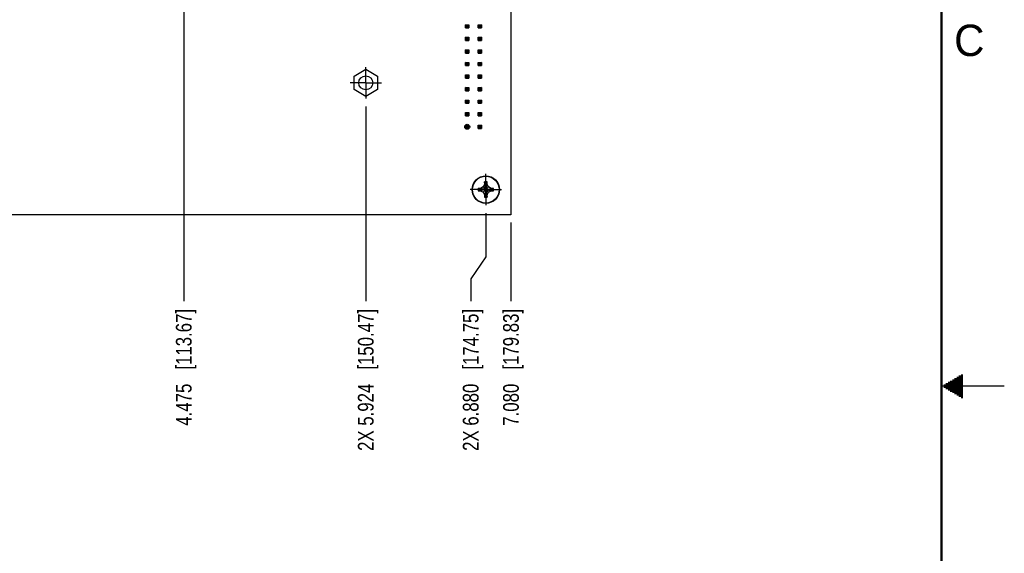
# Model space of a CAD drawing. Header units: inches. Extents: x 0 to 34, y 0 to 22.
# Tile 23 of 27: x 26.2 to 34, y 9.7 to 13.9. Entities that reach past the tile are written whole.
import ezdxf

# ---------------------------------------------------------------- set-up
doc = ezdxf.new("R2010")
doc.units = ezdxf.units.IN
doc.header["$LTSCALE"] = 1.87
doc.header["$MEASUREMENT"] = 0
doc.linetypes.add('CENTER', pattern=[0.6, 0.375, -0.075, 0.075, -0.075])
doc.layers.get('0').update_dxf_attribs({"linetype": 'CONTINUOUS'})
doc.layers.add('DEFAULT_1', color=7, linetype='CENTER')
doc.layers.add('DIMENSIONS', color=7, linetype='CONTINUOUS')
doc.styles.get("Standard").update_dxf_attribs({"font": 'txt', "width": 0.8})
doc.styles.add('TEXTSTYLE_2', font='txt')
doc.dimstyles.new('DIMSTYLE_1', dxfattribs={"dimtxt": 0.125, "dimasz": 0.18, "dimexe": 0.125, "dimexo": 0.0625, "dimgap": 0.03125, "dimtad": 0, "dimtih": 1, "dimtoh": 1, "dimdec": 3, "dimzin": 4, "dimdsep": 46, "dimtxsty": 'STANDARD', "dimblk": '_FILLED', "dimblk1": '_FILLED', "dimblk2": '_FILLED', "dimcen": 0.09, "dimadec": 0, "dimazin": 0, "dimtp": 0.01, "dimtm": 0.01, "dimtfac": 1, "dimtdec": 3, "dimtofl": 0, "dimtmove": 0, "dimatfit": 3, "dimldrblk": '_FILLED', "dimfxl": 1, "dimtolj": 1, "dimtzin": 4, "dimarcsym": 0})

# ---------------------------------------------------------------- blocks, each defined once
blk = doc.blocks.new('*D18')
at = {"layer": 'DIMENSIONS', "color": 2, "linetype": 'CONTINUOUS'}
blk.add_line((28.9159, 13.2259), (28.9159, 11.676), dxfattribs=at)
at = {"layer": 'DIMENSIONS', "color": 2, "linetype": 'CONTINUOUS', "insert": (28.8534, 11.6135), "char_height": 0.125, "width": 1.725, "attachment_point": 3, "rotation": 90, "line_spacing_factor": 0.9}
blk.add_mtext('2X 5.924{\\Ftxt.shx;\\W1.000000;\\H0.125000; }[150.47]', dxfattribs=at)
blk = doc.blocks.new('_FILLED')
at = {"color": 0, "linetype": 'BYBLOCK'}
blk.add_solid([(0, 0), (-1, 0.174), (-1, -0.174)], dxfattribs=at)
blk = doc.blocks.new('*D19')
at = {"layer": 'DIMENSIONS', "color": 2, "linetype": 'CONTINUOUS'}
blk.add_line((30.0719, 12.301), (30.0719, 11.676), dxfattribs=at)
at = {"layer": 'DIMENSIONS', "color": 2, "linetype": 'CONTINUOUS', "insert": (30.0094, 11.6135), "char_height": 0.125, "width": 1.425, "attachment_point": 3, "rotation": 90, "line_spacing_factor": 0.9}
blk.add_mtext('7.080{\\Ftxt.shx;\\W1.000000;\\H0.125000; }[179.83]', dxfattribs=at)
blk = doc.blocks.new('*D20')
at = {"layer": 'DIMENSIONS', "color": 2, "linetype": 'CONTINUOUS'}
for p, q in [((29.8719, 12.3759), (29.8719, 12.0293)), ((29.8719, 12.0293), (29.7514, 11.8521)), ((29.7514, 11.8521), (29.7514, 11.676))]:
    blk.add_line(p, q, dxfattribs=at)
at = {"layer": 'DIMENSIONS', "color": 2, "linetype": 'CONTINUOUS', "insert": (29.6889, 11.6135), "char_height": 0.125, "width": 1.725, "attachment_point": 3, "rotation": 90, "line_spacing_factor": 0.9}
blk.add_mtext('2X 6.880{\\Ftxt.shx;\\W1.000000;\\H0.125000; }[174.75]', dxfattribs=at)
blk = doc.blocks.new('*D26')
at = {"layer": 'DIMENSIONS', "color": 2, "linetype": 'CONTINUOUS'}
for p, q in [((22.7095, 16.1725), (22.5149, 15.8927)), ((27.6838, 16.1725), (22.7095, 16.1725)), ((22.5149, 15.8927), (22.3044, 15.8927))]:
    blk.add_line(p, q, dxfattribs=at)
at = {"layer": 'DIMENSIONS', "color": 2, "linetype": 'CONTINUOUS', "insert": (22.2419, 15.9552), "char_height": 0.125, "width": 1.325, "attachment_point": 3, "line_spacing_factor": 0.9}
blk.add_mtext('3.809{\\Ftxt.shx;\\W1.000000;\\H0.125000; }[96.75]', dxfattribs=at)
blk = doc.blocks.new('*D27')
at = {"layer": 'DIMENSIONS', "color": 2, "linetype": 'CONTINUOUS'}
blk.add_line((27.4669, 16.2729), (27.4669, 11.676), dxfattribs=at)
at = {"layer": 'DIMENSIONS', "color": 2, "linetype": 'CONTINUOUS', "insert": (27.4044, 11.6135), "char_height": 0.125, "width": 1.425, "attachment_point": 3, "rotation": 90, "line_spacing_factor": 0.9}
blk.add_mtext('4.475{\\Ftxt.shx;\\W1.000000;\\H0.125000; }[113.67]', dxfattribs=at)
blk = doc.blocks.new('*D30')
at = {"layer": 'DIMENSIONS', "color": 2, "linetype": 'CONTINUOUS'}
blk.add_line((29.7595, 16.9375), (30.7594, 16.9375), dxfattribs=at)
at = {"layer": 'DIMENSIONS', "color": 2, "linetype": 'CONTINUOUS', "insert": (30.8219, 17), "char_height": 0.125, "width": 1.425, "attachment_point": 1, "line_spacing_factor": 0.9}
blk.add_mtext('4.574{\\Ftxt.shx;\\W1.000000;\\H0.125000; }[116.18]', dxfattribs=at)

msp = doc.modelspace()

# ---------------------------------------------------------------- linework, layer by layer
at = {"color": 7, "linetype": 'CONTINUOUS'}
for p, q in [((30.0719, 17.0635), (30.0719, 12.3635)), ((29.7112, 13.8761), (29.7363, 13.8761)), ((29.7169, 13.8704), (29.7112, 13.8761)), ((29.7112, 13.8509), (29.7112, 13.8761)), ((29.7363, 13.8761), (29.7306, 13.8704)), ((29.7363, 13.8761), (29.7363, 13.8509)), ((29.8112, 13.8761), (29.8363, 13.8761)), ((29.8169, 13.8704), (29.8112, 13.8761)), ((29.8112, 13.8509), (29.8112, 13.8761)), ((29.8363, 13.8761), (29.8306, 13.8704)), ((29.8363, 13.8761), (29.8363, 13.8509)), ((29.7169, 13.8566), (29.7112, 13.8509)), ((29.7112, 13.8509), (29.7363, 13.8509)), ((29.7306, 13.8704), (29.7169, 13.8704)), ((29.7169, 13.8704), (29.7169, 13.8566)), ((29.7306, 13.8566), (29.7169, 13.8566)), ((29.7306, 13.8566), (29.7306, 13.8704)), ((29.7363, 13.8509), (29.7306, 13.8566)), ((29.8169, 13.8566), (29.8112, 13.8509)), ((29.8112, 13.8509), (29.8363, 13.8509)), ((29.8306, 13.8704), (29.8169, 13.8704)), ((29.8169, 13.8704), (29.8169, 13.8566)), ((29.8306, 13.8566), (29.8169, 13.8566)), ((29.8306, 13.8566), (29.8306, 13.8704)), ((29.8363, 13.8509), (29.8306, 13.8566)), ((29.7112, 13.7761), (29.7363, 13.7761)), ((29.7169, 13.7704), (29.7112, 13.7761)), ((29.7112, 13.7509), (29.7112, 13.7761)), ((29.7169, 13.7566), (29.7112, 13.7509)), ((29.7112, 13.7509), (29.7363, 13.7509)), ((29.7306, 13.7704), (29.7169, 13.7704)), ((29.7169, 13.7704), (29.7169, 13.7566)), ((29.7306, 13.7566), (29.7169, 13.7566)), ((29.7363, 13.7761), (29.7306, 13.7704)), ((29.7306, 13.7566), (29.7306, 13.7704)), ((29.7363, 13.7509), (29.7306, 13.7566)), ((29.7363, 13.7761), (29.7363, 13.7509)), ((29.8112, 13.7761), (29.8363, 13.7761)), ((29.8169, 13.7704), (29.8112, 13.7761)), ((29.8112, 13.7509), (29.8112, 13.7761)), ((29.8169, 13.7566), (29.8112, 13.7509)), ((29.8112, 13.7509), (29.8363, 13.7509)), ((29.8306, 13.7704), (29.8169, 13.7704)), ((29.8169, 13.7704), (29.8169, 13.7566)), ((29.8306, 13.7566), (29.8169, 13.7566)), ((29.8363, 13.7761), (29.8306, 13.7704)), ((29.8306, 13.7566), (29.8306, 13.7704)), ((29.8363, 13.7509), (29.8306, 13.7566)), ((29.8363, 13.7761), (29.8363, 13.7509)), ((29.7112, 13.6761), (29.7363, 13.6761)), ((29.7169, 13.6704), (29.7112, 13.6761)), ((29.7112, 13.6509), (29.7112, 13.6761)), ((29.7169, 13.6566), (29.7112, 13.6509)), ((29.7112, 13.6509), (29.7363, 13.6509)), ((29.7306, 13.6704), (29.7169, 13.6704)), ((29.7169, 13.6704), (29.7169, 13.6566)), ((29.7306, 13.6566), (29.7169, 13.6566)), ((29.7363, 13.6761), (29.7306, 13.6704)), ((29.7306, 13.6566), (29.7306, 13.6704)), ((29.7363, 13.6509), (29.7306, 13.6566)), ((29.7363, 13.6761), (29.7363, 13.6509)), ((29.8112, 13.6761), (29.8363, 13.6761)), ((29.8169, 13.6704), (29.8112, 13.6761)), ((29.8112, 13.6509), (29.8112, 13.6761)), ((29.8169, 13.6566), (29.8112, 13.6509)), ((29.8112, 13.6509), (29.8363, 13.6509)), ((29.8306, 13.6704), (29.8169, 13.6704)), ((29.8169, 13.6704), (29.8169, 13.6566)), ((29.8306, 13.6566), (29.8169, 13.6566)), ((29.8363, 13.6761), (29.8306, 13.6704)), ((29.8306, 13.6566), (29.8306, 13.6704)), ((29.8363, 13.6509), (29.8306, 13.6566)), ((29.8363, 13.6761), (29.8363, 13.6509)), ((29.7112, 13.5761), (29.7363, 13.5761)), ((29.7169, 13.5704), (29.7112, 13.5761)), ((29.7112, 13.5509), (29.7112, 13.5761)), ((29.7306, 13.5704), (29.7169, 13.5704)), ((29.7169, 13.5704), (29.7169, 13.5566)), ((29.7363, 13.5761), (29.7306, 13.5704)), ((29.7306, 13.5566), (29.7306, 13.5704)), ((29.7363, 13.5761), (29.7363, 13.5509)), ((29.8112, 13.5761), (29.8363, 13.5761)), ((29.8169, 13.5704), (29.8112, 13.5761)), ((29.8112, 13.5509), (29.8112, 13.5761)), ((29.8306, 13.5704), (29.8169, 13.5704)), ((29.8169, 13.5704), (29.8169, 13.5566)), ((29.8363, 13.5761), (29.8306, 13.5704)), ((29.8306, 13.5566), (29.8306, 13.5704)), ((29.8363, 13.5761), (29.8363, 13.5509)), ((28.8224, 13.4675), (28.9159, 13.5215)), ((28.9159, 13.5215), (29.0094, 13.4675)), ((29.7169, 13.5566), (29.7112, 13.5509)), ((29.7112, 13.5509), (29.7363, 13.5509)), ((29.7306, 13.5566), (29.7169, 13.5566)), ((29.7363, 13.5509), (29.7306, 13.5566)), ((29.8169, 13.5566), (29.8112, 13.5509)), ((29.8112, 13.5509), (29.8363, 13.5509)), ((29.8306, 13.5566), (29.8169, 13.5566)), ((29.8363, 13.5509), (29.8306, 13.5566)), ((28.8224, 13.3595), (28.8224, 13.4675)), ((29.0094, 13.4675), (29.0094, 13.3595)), ((29.7112, 13.4761), (29.7363, 13.4761)), ((29.7169, 13.4704), (29.7112, 13.4761)), ((29.7112, 13.4509), (29.7112, 13.4761)), ((29.7169, 13.4566), (29.7112, 13.4509)), ((29.7112, 13.4509), (29.7363, 13.4509)), ((29.7306, 13.4704), (29.7169, 13.4704)), ((29.7169, 13.4704), (29.7169, 13.4566)), ((29.7306, 13.4566), (29.7169, 13.4566)), ((29.7363, 13.4761), (29.7306, 13.4704)), ((29.7306, 13.4566), (29.7306, 13.4704)), ((29.7363, 13.4509), (29.7306, 13.4566)), ((29.7363, 13.4761), (29.7363, 13.4509)), ((29.8112, 13.4761), (29.8363, 13.4761)), ((29.8169, 13.4704), (29.8112, 13.4761)), ((29.8112, 13.4509), (29.8112, 13.4761)), ((29.8169, 13.4566), (29.8112, 13.4509)), ((29.8112, 13.4509), (29.8363, 13.4509)), ((29.8306, 13.4704), (29.8169, 13.4704)), ((29.8169, 13.4704), (29.8169, 13.4566)), ((29.8306, 13.4566), (29.8169, 13.4566)), ((29.8363, 13.4761), (29.8306, 13.4704)), ((29.8306, 13.4566), (29.8306, 13.4704)), ((29.8363, 13.4509), (29.8306, 13.4566)), ((29.8363, 13.4761), (29.8363, 13.4509)), ((28.9159, 13.3056), (28.8224, 13.3595)), ((29.0094, 13.3595), (28.9159, 13.3056)), ((29.7112, 13.3761), (29.7363, 13.3761)), ((29.7169, 13.3704), (29.7112, 13.3761)), ((29.7112, 13.3509), (29.7112, 13.3761)), ((29.7169, 13.3566), (29.7112, 13.3509)), ((29.7112, 13.3509), (29.7363, 13.3509)), ((29.7306, 13.3704), (29.7169, 13.3704)), ((29.7169, 13.3704), (29.7169, 13.3566)), ((29.7306, 13.3566), (29.7169, 13.3566)), ((29.7363, 13.3761), (29.7306, 13.3704)), ((29.7306, 13.3566), (29.7306, 13.3704)), ((29.7363, 13.3509), (29.7306, 13.3566)), ((29.7363, 13.3761), (29.7363, 13.3509)), ((29.8112, 13.3761), (29.8363, 13.3761)), ((29.8169, 13.3704), (29.8112, 13.3761)), ((29.8112, 13.3509), (29.8112, 13.3761)), ((29.8169, 13.3566), (29.8112, 13.3509)), ((29.8112, 13.3509), (29.8363, 13.3509)), ((29.8306, 13.3704), (29.8169, 13.3704)), ((29.8169, 13.3704), (29.8169, 13.3566)), ((29.8306, 13.3566), (29.8169, 13.3566)), ((29.8363, 13.3761), (29.8306, 13.3704)), ((29.8306, 13.3566), (29.8306, 13.3704)), ((29.8363, 13.3509), (29.8306, 13.3566)), ((29.8363, 13.3761), (29.8363, 13.3509)), ((29.7112, 13.2761), (29.7363, 13.2761)), ((29.7169, 13.2704), (29.7112, 13.2761)), ((29.7112, 13.2509), (29.7112, 13.2761)), ((29.7169, 13.2566), (29.7112, 13.2509)), ((29.7112, 13.2509), (29.7363, 13.2509)), ((29.7306, 13.2704), (29.7169, 13.2704)), ((29.7169, 13.2704), (29.7169, 13.2566)), ((29.7306, 13.2566), (29.7169, 13.2566)), ((29.7363, 13.2761), (29.7306, 13.2704)), ((29.7306, 13.2566), (29.7306, 13.2704)), ((29.7363, 13.2509), (29.7306, 13.2566)), ((29.7363, 13.2761), (29.7363, 13.2509)), ((29.8112, 13.2761), (29.8363, 13.2761)), ((29.8169, 13.2704), (29.8112, 13.2761)), ((29.8112, 13.2509), (29.8112, 13.2761)), ((29.8169, 13.2566), (29.8112, 13.2509)), ((29.8112, 13.2509), (29.8363, 13.2509)), ((29.8306, 13.2704), (29.8169, 13.2704)), ((29.8169, 13.2704), (29.8169, 13.2566)), ((29.8306, 13.2566), (29.8169, 13.2566)), ((29.8363, 13.2761), (29.8306, 13.2704)), ((29.8306, 13.2566), (29.8306, 13.2704)), ((29.8363, 13.2509), (29.8306, 13.2566)), ((29.8363, 13.2761), (29.8363, 13.2509)), ((29.7112, 13.1761), (29.7363, 13.1761)), ((29.7169, 13.1704), (29.7112, 13.1761)), ((29.7112, 13.1509), (29.7112, 13.1761)), ((29.7306, 13.1704), (29.7169, 13.1704)), ((29.7169, 13.1704), (29.7169, 13.1566)), ((29.7363, 13.1761), (29.7306, 13.1704)), ((29.7306, 13.1566), (29.7306, 13.1704)), ((29.7363, 13.1761), (29.7363, 13.1509)), ((29.8112, 13.1761), (29.8363, 13.1761)), ((29.8169, 13.1704), (29.8112, 13.1761)), ((29.8112, 13.1509), (29.8112, 13.1761)), ((29.8306, 13.1704), (29.8169, 13.1704)), ((29.8169, 13.1704), (29.8169, 13.1566)), ((29.8363, 13.1761), (29.8306, 13.1704)), ((29.8306, 13.1566), (29.8306, 13.1704)), ((29.8363, 13.1761), (29.8363, 13.1509)), ((29.7169, 13.1566), (29.7112, 13.1509)), ((29.7112, 13.1509), (29.7363, 13.1509)), ((29.7306, 13.1566), (29.7169, 13.1566)), ((29.7363, 13.1509), (29.7306, 13.1566)), ((29.8169, 13.1566), (29.8112, 13.1509)), ((29.8112, 13.1509), (29.8363, 13.1509)), ((29.8306, 13.1566), (29.8169, 13.1566)), ((29.8363, 13.1509), (29.8306, 13.1566)), ((29.7112, 13.0761), (29.7363, 13.0761)), ((29.7169, 13.0704), (29.7112, 13.0761)), ((29.7112, 13.0509), (29.7112, 13.0761)), ((29.7169, 13.0566), (29.7112, 13.0509)), ((29.7112, 13.0509), (29.7363, 13.0509)), ((29.7306, 13.0704), (29.7169, 13.0704)), ((29.7169, 13.0704), (29.7169, 13.0566)), ((29.7306, 13.0566), (29.7169, 13.0566)), ((29.7363, 13.0761), (29.7306, 13.0704)), ((29.7306, 13.0566), (29.7306, 13.0704)), ((29.7363, 13.0509), (29.7306, 13.0566)), ((29.7363, 13.0761), (29.7363, 13.0509)), ((29.7364, 13.0509), (29.7364, 13.0761)), ((29.8112, 13.0761), (29.8363, 13.0761)), ((29.8169, 13.0704), (29.8112, 13.0761)), ((29.8112, 13.0509), (29.8112, 13.0761)), ((29.8169, 13.0566), (29.8112, 13.0509)), ((29.8112, 13.0509), (29.8363, 13.0509)), ((29.8306, 13.0704), (29.8169, 13.0704)), ((29.8169, 13.0704), (29.8169, 13.0566)), ((29.8306, 13.0566), (29.8169, 13.0566)), ((29.8363, 13.0761), (29.8306, 13.0704)), ((29.8306, 13.0566), (29.8306, 13.0704)), ((29.8363, 13.0509), (29.8306, 13.0566)), ((29.8363, 13.0761), (29.8363, 13.0509)), ((29.8625, 12.6238), (29.8624, 12.6244)), ((29.8624, 12.6244), (29.8624, 12.6238)), ((29.8624, 12.6238), (29.8624, 12.6055)), ((29.8719, 12.5635), (29.8625, 12.6238)), ((29.8719, 12.5635), (29.8813, 12.6238)), ((29.8813, 12.6238), (29.8813, 12.6244)), ((29.8814, 12.6238), (29.8813, 12.6244)), ((29.8814, 12.6055), (29.8814, 12.6238)), ((29.8109, 12.5635), (29.811, 12.573)), ((29.8115, 12.5729), (29.811, 12.573)), ((29.811, 12.573), (29.8116, 12.573)), ((29.8115, 12.5541), (29.811, 12.554)), ((29.811, 12.554), (29.8116, 12.554)), ((29.8719, 12.5635), (29.8115, 12.5729)), ((29.8719, 12.5635), (29.8115, 12.5541)), ((29.8299, 12.573), (29.8116, 12.573)), ((29.8116, 12.554), (29.8299, 12.554)), ((29.8505, 12.5849), (29.8299, 12.573)), ((29.8719, 12.5635), (29.8299, 12.573)), ((29.8719, 12.5635), (29.8299, 12.554)), ((29.8299, 12.554), (29.8505, 12.5421)), ((29.8624, 12.6055), (29.8505, 12.5849)), ((29.8719, 12.5635), (29.8505, 12.5849)), ((29.8719, 12.5635), (29.8505, 12.5421)), ((29.8719, 12.5635), (29.8624, 12.6055)), ((29.8719, 12.5635), (29.8624, 12.5215)), ((29.8719, 12.5635), (29.8625, 12.5032)), ((29.8719, 12.5635), (29.8814, 12.6055)), ((29.8719, 12.5635), (29.8933, 12.5849)), ((29.8719, 12.5635), (29.9139, 12.573)), ((29.8719, 12.5635), (29.9322, 12.5729)), ((29.8719, 12.5635), (29.8813, 12.5032)), ((29.8719, 12.5635), (29.8814, 12.5215)), ((29.8719, 12.5635), (29.8933, 12.5421)), ((29.8719, 12.5635), (29.9139, 12.554)), ((29.8719, 12.5635), (29.9322, 12.5541)), ((29.8933, 12.5849), (29.8814, 12.6055)), ((29.9139, 12.573), (29.8933, 12.5849)), ((29.8933, 12.5421), (29.9139, 12.554)), ((29.9321, 12.573), (29.9139, 12.573)), ((29.9139, 12.554), (29.9321, 12.554)), ((29.9327, 12.573), (29.9321, 12.573)), ((29.9321, 12.554), (29.9327, 12.554)), ((29.9322, 12.5729), (29.9327, 12.573)), ((29.9322, 12.5541), (29.9327, 12.554)), ((29.8505, 12.5421), (29.8624, 12.5215)), ((29.8624, 12.5215), (29.8624, 12.5033)), ((29.8624, 12.5033), (29.8624, 12.5027)), ((29.8625, 12.5032), (29.8624, 12.5027)), ((29.8813, 12.5027), (29.8814, 12.5033)), ((29.8813, 12.5032), (29.8813, 12.5027)), ((29.8814, 12.5215), (29.8933, 12.5421)), ((29.8814, 12.5033), (29.8814, 12.5215)), ((30.0719, 12.3635), (22.9919, 12.3635))]:
    msp.add_line(p, q, dxfattribs=at)
at = {"color": 2, "linetype": 'CONTINUOUS'}
for p, q in [((33.6039, 11.06), (33.6697, 11.06)), ((33.6213, 11.07), (33.6697, 11.07)), ((33.6386, 11.08), (33.6697, 11.08)), ((33.6559, 11.09), (33.6697, 11.09)), ((34, 11), (33.5, 11)), ((33.5173, 11.01), (33.6697, 11.01)), ((33.5173, 10.99), (33.6697, 10.99)), ((33.5347, 11.02), (33.6697, 11.02)), ((33.5347, 10.98), (33.6697, 10.98)), ((33.552, 11.03), (33.6697, 11.03)), ((33.5693, 11.04), (33.6697, 11.04)), ((33.5866, 11.05), (33.6697, 11.05)), ((33.552, 10.97), (33.6697, 10.97)), ((33.5693, 10.96), (33.6697, 10.96)), ((33.5866, 10.95), (33.6697, 10.95)), ((33.6039, 10.94), (33.6697, 10.94)), ((33.6213, 10.93), (33.6697, 10.93)), ((33.6386, 10.92), (33.6697, 10.92)), ((33.6559, 10.91), (33.6697, 10.91))]:
    msp.add_line(p, q, dxfattribs=at)
at = {"color": 7, "linetype": 'CONTINUOUS', "const_width": 0.02}
msp.add_lwpolyline([(33.5, 0.5), (33.5, 21.5)], dxfattribs=at)
at = {"color": 7, "linetype": 'CONTINUOUS'}
for centre, radius in [((28.9159, 13.4135), 0.056), ((29.7238, 13.0635), 0.02), ((29.8719, 12.5635), 0.1095), ((29.8719, 12.5635), 0.1067)]:
    msp.add_circle(centre, radius, dxfattribs=at)
for centre, radius, start, end in [((29.8719, 12.3207), 0.3038, 88.21226, 91.78774), ((30.1143, 12.5635), 0.3035, 179.99919, 181.78876), ((29.6294, 12.5635), 0.3035, 359.9992, 1.78876), ((29.6297, 12.5635), 0.3031, 358.21028, 0.00177), ((29.8719, 12.8062), 0.3037, 268.21176, 271.78824)]:
    msp.add_arc(centre, radius, start, end, dxfattribs=at)
at = {"layer": 'DEFAULT_1', "color": 7, "linetype": 'CENTER'}
for p, q in [((28.9159, 13.4135), (28.9159, 13.5386)), ((28.9159, 13.4135), (28.7908, 13.4135)), ((28.9159, 13.4135), (29.041, 13.4135)), ((28.9159, 13.4135), (28.9159, 13.2884)), ((29.8719, 12.5635), (29.8719, 12.6886)), ((29.8719, 12.5635), (29.7468, 12.5635)), ((29.8719, 12.5635), (29.997, 12.5635)), ((29.8719, 12.5635), (29.8719, 12.4384))]:
    msp.add_line(p, q, dxfattribs=at)

# ---------------------------------------------------------------- texts
at = {"color": 2, "linetype": 'CONTINUOUS', "insert": (33.6004, 13.8767), "char_height": 0.25, "width": 0.25, "attachment_point": 1, "line_spacing_factor": 0.9, "style": 'TEXTSTYLE_2'}
msp.add_mtext('C', dxfattribs=at)

# ---------------------------------------------------------------- dimensions: what is measured, and where the dimension line sits
at = {"layer": 'DIMENSIONS', "color": 2, "linetype": 'CONTINUOUS'}
for feature_location, offset, dtype, origin, picture, middle in [((29.7595, 16.9375), (0.9999, 0), 0, (29.697, 12.3635), '*D30', (31.5344, 16.9375)), ((27.4669, 16.2729), (0, -4.5969), 1, (22.9919, 15.9835), '*D27', (27.4669, 10.901)), ((27.6838, 16.1725), (-5.3794, -0.2799), 0, (26.3689, 12.3635), '*D26', (21.5794, 15.8927)), ((30.0719, 12.301), (0, -0.625), 1, (22.9919, 12.3635), '*D19', (30.0719, 10.901))]:
    dim = msp.add_ordinate_dim(feature_location=feature_location, offset=offset, dtype=dtype, origin=origin, dimstyle='DIMSTYLE_1', dxfattribs=at)
    dim.commit()
    dim.dimension.update_dxf_attribs({"geometry": picture, "text_midpoint": middle})
for feature_location, offset, dtype, origin, picture, middle in [((28.9159, 13.2259), (0, -1.5499), 1, (22.9919, 13.2884), '*D18', (28.9159, 10.751)), ((29.8718603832, 12.375915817), (-0.1204254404, -0.6999), 0, (22.9918603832, 12.438415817), '*D20', (29.7514349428, 10.751015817))]:
    dim = msp.add_ordinate_dim(feature_location=feature_location, offset=offset, dtype=dtype, origin=origin, text='2X <>', dimstyle='DIMSTYLE_1', dxfattribs=at)
    dim.commit()
    dim.dimension.update_dxf_attribs({"geometry": picture, "text_midpoint": middle})

doc.saveas('drawing.dxf')
